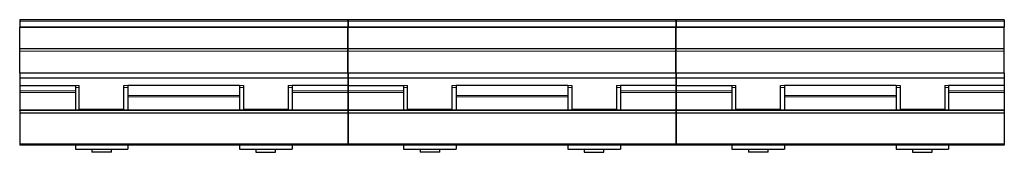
# Model space of a CAD drawing. Header units: millimetres. Extents: x 0 to 841, y 0 to 594.
# Tile 13 of 19: x 405 to 505, y 404 to 417. Entities that reach past the tile are written whole.
import ezdxf

# ---------------------------------------------------------------- set-up
doc = ezdxf.new("R2010")
doc.units = ezdxf.units.MM

msp = doc.modelspace()

# ---------------------------------------------------------------- linework, layer by layer
at = {"color": 7, "linetype": 'Continuous', "lineweight": 30}
for p, q in [((438.264, 417.23), (404.964, 417.23)), ((404.964, 417.23), (404.964, 417.076)), ((404.964, 417.076), (404.964, 416.475)), ((438.264, 417.23), (438.264, 417.076)), ((438.264, 417.076), (438.264, 416.475)), ((471.598, 417.23), (438.298, 417.23)), ((438.298, 417.23), (438.298, 417.076)), ((438.298, 417.076), (438.298, 416.475)), ((471.598, 417.23), (471.598, 417.076)), ((471.598, 417.076), (471.598, 416.475)), ((504.931, 417.23), (471.631, 417.23)), ((471.631, 417.23), (471.631, 417.076)), ((471.631, 417.076), (471.631, 416.475)), ((504.931, 417.23), (504.931, 417.076)), ((504.931, 417.076), (504.931, 416.475)), ((438.264, 416.475), (404.964, 416.475)), ((404.964, 416.419), (404.964, 416.475)), ((438.264, 416.419), (404.964, 416.419)), ((404.964, 414.301), (404.964, 416.419)), ((438.264, 416.419), (438.264, 416.475)), ((438.264, 414.301), (438.264, 416.419)), ((471.598, 416.475), (438.298, 416.475)), ((438.298, 416.419), (438.298, 416.475)), ((471.598, 416.419), (438.298, 416.419)), ((438.298, 414.301), (438.298, 416.419)), ((471.598, 416.419), (471.598, 416.475)), ((471.598, 414.301), (471.598, 416.419)), ((504.931, 416.475), (471.631, 416.475)), ((471.631, 416.419), (471.631, 416.475)), ((504.931, 416.419), (471.631, 416.419)), ((471.631, 414.301), (471.631, 416.419)), ((504.931, 416.419), (504.931, 416.475)), ((504.931, 414.301), (504.931, 416.419)), ((404.964, 414.28), (404.964, 414.301)), ((438.264, 414.28), (404.964, 414.28)), ((404.964, 414.014), (404.964, 414.28)), ((404.964, 411.78), (404.964, 414.014)), ((438.264, 414.28), (438.264, 414.301)), ((438.264, 414.014), (438.264, 414.28)), ((438.264, 411.78), (438.264, 414.014)), ((438.298, 414.28), (438.298, 414.301)), ((471.598, 414.28), (438.298, 414.28)), ((438.298, 414.014), (438.298, 414.28)), ((438.298, 411.78), (438.298, 414.014)), ((471.598, 414.28), (471.598, 414.301)), ((471.598, 414.014), (471.598, 414.28)), ((471.598, 411.78), (471.598, 414.014)), ((471.631, 414.28), (471.631, 414.301)), ((504.931, 414.28), (471.631, 414.28)), ((471.631, 414.014), (471.631, 414.28)), ((471.631, 411.78), (471.631, 414.014)), ((504.931, 414.28), (504.931, 414.301)), ((504.931, 414.014), (504.931, 414.28)), ((504.931, 411.78), (504.931, 414.014)), ((438.264, 411.78), (404.964, 411.78)), ((404.964, 411.78), (404.964, 411.284)), ((438.264, 411.284), (404.964, 411.284)), ((404.964, 411.284), (404.964, 410.55)), ((438.264, 411.78), (438.264, 411.284)), ((438.264, 411.284), (438.264, 410.55)), ((471.598, 411.78), (438.298, 411.78)), ((438.298, 411.78), (438.298, 411.284)), ((471.598, 411.284), (438.298, 411.284)), ((438.298, 411.284), (438.298, 410.55)), ((471.598, 411.78), (471.598, 411.284)), ((471.598, 411.284), (471.598, 410.55)), ((504.931, 411.78), (471.631, 411.78)), ((471.631, 411.78), (471.631, 411.284)), ((504.931, 411.284), (471.631, 411.284)), ((471.631, 411.284), (471.631, 410.55)), ((504.931, 411.78), (504.931, 411.284)), ((504.931, 411.284), (504.931, 410.55)), ((404.964, 410.55), (410.614, 410.55)), ((404.964, 410.55), (404.964, 409.988)), ((404.964, 409.988), (404.964, 409.83)), ((410.614, 410.55), (410.614, 410.344)), ((410.614, 410.344), (410.614, 408.05)), ((411.014, 410.344), (411.014, 410.55)), ((411.014, 408.05), (411.014, 410.344)), ((415.548, 410.344), (415.548, 410.55)), ((415.548, 408.05), (415.548, 410.344)), ((415.948, 410.55), (415.948, 410.344)), ((427.281, 410.55), (415.948, 410.55)), ((415.948, 410.344), (415.948, 408.05)), ((427.281, 410.55), (427.281, 410.344)), ((427.281, 410.344), (427.281, 408.05)), ((427.681, 410.55), (427.681, 410.344)), ((427.681, 410.344), (427.681, 408.05)), ((432.214, 410.55), (432.214, 410.344)), ((432.214, 410.344), (432.214, 408.05)), ((432.614, 410.55), (432.614, 410.344)), ((438.264, 410.55), (432.614, 410.55)), ((432.614, 410.344), (432.614, 408.05)), ((438.264, 410.55), (438.264, 409.988)), ((438.264, 409.988), (438.264, 409.83)), ((438.298, 410.55), (443.948, 410.55)), ((438.298, 410.55), (438.298, 409.988)), ((438.298, 409.988), (438.298, 409.83)), ((443.948, 410.55), (443.948, 410.344)), ((443.948, 410.344), (443.948, 408.05)), ((444.348, 410.344), (444.348, 410.55)), ((444.348, 408.05), (444.348, 410.344)), ((448.881, 410.344), (448.881, 410.55)), ((448.881, 408.05), (448.881, 410.344)), ((449.281, 410.55), (449.281, 410.344)), ((460.614, 410.55), (449.281, 410.55)), ((449.281, 410.344), (449.281, 408.05)), ((460.614, 410.55), (460.614, 410.344)), ((460.614, 410.344), (460.614, 408.05)), ((461.014, 410.55), (461.014, 410.344)), ((461.014, 410.344), (461.014, 408.05)), ((465.548, 410.55), (465.548, 410.344)), ((465.548, 410.344), (465.548, 408.05)), ((465.948, 410.55), (465.948, 410.344)), ((471.598, 410.55), (465.948, 410.55)), ((465.948, 410.344), (465.948, 408.05)), ((471.598, 410.55), (471.598, 409.988)), ((471.598, 409.988), (471.598, 409.83)), ((471.631, 410.55), (477.281, 410.55)), ((471.631, 410.55), (471.631, 409.988)), ((471.631, 409.988), (471.631, 409.83)), ((477.281, 410.55), (477.281, 410.344)), ((477.281, 410.344), (477.281, 408.05)), ((477.681, 410.344), (477.681, 410.55)), ((477.681, 408.05), (477.681, 410.344)), ((482.214, 410.344), (482.214, 410.55)), ((482.214, 408.05), (482.214, 410.344)), ((482.614, 410.55), (482.614, 410.344)), ((493.948, 410.55), (482.614, 410.55)), ((482.614, 410.344), (482.614, 408.05)), ((493.948, 410.55), (493.948, 410.344)), ((493.948, 410.344), (493.948, 408.05)), ((494.348, 410.55), (494.348, 410.344)), ((494.348, 410.344), (494.348, 408.05)), ((498.881, 410.55), (498.881, 410.344)), ((498.881, 410.344), (498.881, 408.05)), ((499.281, 410.55), (499.281, 410.344)), ((504.931, 410.55), (499.281, 410.55)), ((499.281, 410.344), (499.281, 408.05)), ((504.931, 410.55), (504.931, 409.988)), ((504.931, 409.988), (504.931, 409.83)), ((404.964, 409.83), (404.964, 408.05)), ((438.264, 409.83), (438.264, 408.05)), ((438.298, 409.83), (438.298, 408.05)), ((471.598, 409.83), (471.598, 408.05)), ((471.631, 409.83), (471.631, 408.05)), ((504.931, 409.83), (504.931, 408.05)), ((438.264, 408.05), (404.964, 408.05)), ((404.964, 408.017), (404.964, 408.05)), ((438.264, 408.017), (404.964, 408.017)), ((404.964, 408.017), (404.964, 407.728)), ((438.264, 408.017), (438.264, 408.05)), ((438.264, 408.017), (438.264, 407.728)), ((471.598, 408.05), (438.298, 408.05)), ((438.298, 408.017), (438.298, 408.05)), ((471.598, 408.017), (438.298, 408.017)), ((438.298, 408.017), (438.298, 407.728)), ((471.598, 408.017), (471.598, 408.05)), ((471.598, 408.017), (471.598, 407.728)), ((504.931, 408.05), (471.631, 408.05)), ((471.631, 408.017), (471.631, 408.05)), ((504.931, 408.017), (471.631, 408.017)), ((471.631, 408.017), (471.631, 407.728)), ((504.931, 408.017), (504.931, 408.05)), ((504.931, 408.017), (504.931, 407.728)), ((438.264, 407.728), (404.964, 407.728)), ((404.964, 407.728), (404.964, 404.617)), ((438.264, 407.728), (438.264, 404.617)), ((471.598, 407.728), (438.298, 407.728)), ((438.298, 407.728), (438.298, 404.617)), ((471.598, 407.728), (471.598, 404.617)), ((504.931, 407.728), (471.631, 407.728)), ((471.631, 407.728), (471.631, 404.617)), ((504.931, 407.728), (504.931, 404.617)), ((404.964, 404.617), (404.964, 404.484)), ((438.264, 404.484), (404.964, 404.484)), ((410.614, 404.484), (410.614, 404.084)), ((410.614, 404.084), (415.948, 404.084)), ((412.281, 404.084), (412.281, 403.75)), ((414.281, 403.75), (414.281, 404.084)), ((415.948, 404.484), (415.948, 404.084)), ((427.281, 404.484), (427.281, 404.084)), ((427.281, 404.084), (432.614, 404.084)), ((428.948, 404.084), (428.948, 403.75)), ((430.948, 403.75), (430.948, 404.084)), ((432.614, 404.484), (432.614, 404.084)), ((438.264, 404.617), (438.264, 404.484)), ((438.298, 404.617), (438.298, 404.484)), ((471.598, 404.484), (438.298, 404.484)), ((443.948, 404.484), (443.948, 404.084)), ((443.948, 404.084), (449.281, 404.084)), ((445.614, 404.084), (445.614, 403.75)), ((447.614, 403.75), (447.614, 404.084)), ((449.281, 404.484), (449.281, 404.084)), ((460.614, 404.484), (460.614, 404.084)), ((460.614, 404.084), (465.948, 404.084)), ((462.281, 404.084), (462.281, 403.75)), ((464.281, 403.75), (464.281, 404.084)), ((465.948, 404.484), (465.948, 404.084)), ((471.598, 404.617), (471.598, 404.484)), ((471.631, 404.617), (471.631, 404.484)), ((504.931, 404.484), (471.631, 404.484)), ((477.281, 404.484), (477.281, 404.084)), ((477.281, 404.084), (482.614, 404.084)), ((478.948, 404.084), (478.948, 403.75)), ((480.948, 403.75), (480.948, 404.084)), ((482.614, 404.484), (482.614, 404.084)), ((493.948, 404.484), (493.948, 404.084)), ((493.948, 404.084), (499.281, 404.084)), ((495.614, 404.084), (495.614, 403.75)), ((497.614, 403.75), (497.614, 404.084)), ((499.281, 404.484), (499.281, 404.084)), ((504.931, 404.617), (504.931, 404.484)), ((414.281, 403.75), (412.281, 403.75)), ((428.948, 403.75), (430.948, 403.75)), ((447.614, 403.75), (445.614, 403.75)), ((462.281, 403.75), (464.281, 403.75)), ((480.948, 403.75), (478.948, 403.75)), ((495.614, 403.75), (497.614, 403.75))]:
    msp.add_line(p, q, dxfattribs=at)
at = {"color": 8, "linetype": 'Continuous', "lineweight": 15}
for p, q in [((438.264, 417.076), (404.964, 417.076)), ((471.598, 417.076), (438.298, 417.076)), ((504.931, 417.076), (471.631, 417.076)), ((438.264, 414.301), (404.964, 414.301)), ((438.264, 414.014), (404.964, 414.014)), ((471.598, 414.301), (438.298, 414.301)), ((471.598, 414.014), (438.298, 414.014)), ((504.931, 414.301), (471.631, 414.301)), ((504.931, 414.014), (471.631, 414.014)), ((404.964, 409.988), (410.614, 409.988)), ((411.014, 410.55), (410.614, 410.55)), ((411.014, 410.344), (410.614, 410.344)), ((415.948, 410.55), (415.548, 410.55)), ((415.948, 410.344), (415.548, 410.344)), ((427.281, 410.55), (427.681, 410.55)), ((427.281, 410.344), (427.681, 410.344)), ((432.214, 410.55), (432.614, 410.55)), ((432.214, 410.344), (432.614, 410.344)), ((438.264, 409.988), (432.614, 409.988)), ((438.298, 409.988), (443.948, 409.988)), ((444.348, 410.55), (443.948, 410.55)), ((444.348, 410.344), (443.948, 410.344)), ((449.281, 410.55), (448.881, 410.55)), ((449.281, 410.344), (448.881, 410.344)), ((460.614, 410.55), (461.014, 410.55)), ((460.614, 410.344), (461.014, 410.344)), ((465.548, 410.55), (465.948, 410.55)), ((465.548, 410.344), (465.948, 410.344)), ((471.598, 409.988), (465.948, 409.988)), ((471.631, 409.988), (477.281, 409.988)), ((477.681, 410.55), (477.281, 410.55)), ((477.681, 410.344), (477.281, 410.344)), ((482.614, 410.55), (482.214, 410.55)), ((482.614, 410.344), (482.214, 410.344)), ((493.948, 410.55), (494.348, 410.55)), ((493.948, 410.344), (494.348, 410.344)), ((498.881, 410.55), (499.281, 410.55)), ((498.881, 410.344), (499.281, 410.344)), ((504.931, 409.988), (499.281, 409.988)), ((404.964, 409.83), (410.614, 409.83)), ((427.281, 409.54), (415.948, 409.54)), ((427.281, 409.382), (415.948, 409.382)), ((438.264, 409.83), (432.614, 409.83)), ((438.298, 409.83), (443.948, 409.83)), ((460.614, 409.54), (449.281, 409.54)), ((460.614, 409.382), (449.281, 409.382)), ((471.598, 409.83), (465.948, 409.83)), ((471.631, 409.83), (477.281, 409.83)), ((493.948, 409.54), (482.614, 409.54)), ((493.948, 409.382), (482.614, 409.382)), ((504.931, 409.83), (499.281, 409.83)), ((411.014, 408.136), (415.548, 408.136)), ((432.214, 408.136), (427.681, 408.136)), ((444.348, 408.136), (448.881, 408.136)), ((465.548, 408.136), (461.014, 408.136)), ((477.681, 408.136), (482.214, 408.136)), ((498.881, 408.136), (494.348, 408.136)), ((438.264, 404.617), (404.964, 404.617)), ((471.598, 404.617), (438.298, 404.617)), ((504.931, 404.617), (471.631, 404.617))]:
    msp.add_line(p, q, dxfattribs=at)

doc.saveas('drawing.dxf')
